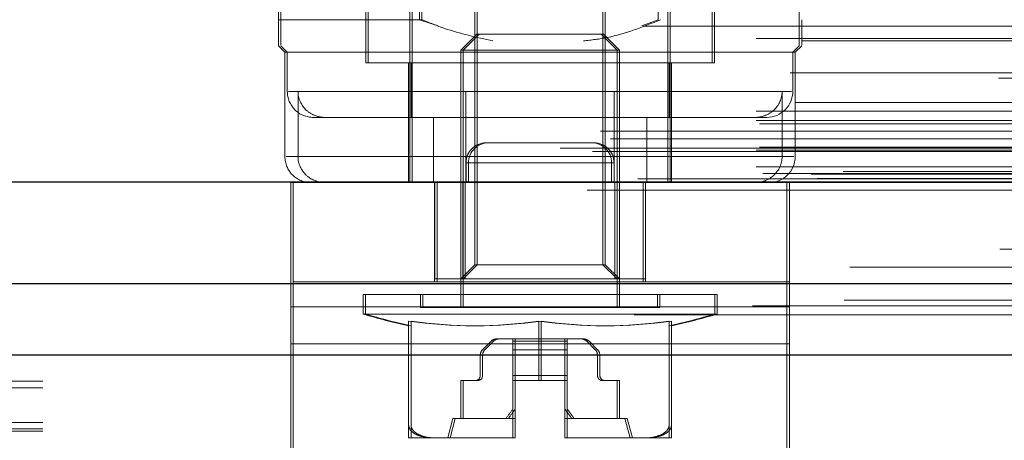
# Model space of a CAD drawing. Header units: inches. Extents: x 0.2 to 10.8, y 0.2 to 8.2.
# Tile 22 of 156: x 4.0238 to 4.0982, y 2.3075 to 2.3393. Entities that reach past the tile are written whole.
import ezdxf

# ---------------------------------------------------------------- set-up
doc = ezdxf.new("R2010")
doc.units = ezdxf.units.IN
doc.header["$MEASUREMENT"] = 0
doc.linetypes.add('HIDDEN', pattern=[0.07500000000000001, 0.05, -0.025])
doc.layers.add('DIMENSIONS', color=140, linetype='Continuous')
doc.styles.add('SLDTEXTSTYLE0', font='TXT', dxfattribs={"width": 0.7})
doc.dimstyles.new('SLDDIMSTYLE0', dxfattribs={"dimtxt": 0.0849609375, "dimasz": 0.13, "dimexe": 0, "dimexo": 0.0625, "dimgap": 0.021240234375, "dimtad": 0, "dimtih": 1, "dimtoh": 1, "dimlfac": 20, "dimrnd": 1e-09, "dimzin": 12, "dimdsep": 46, "dimtxsty": 'SLDTEXTSTYLE0', "dimsah": 1, "dimcen": 0.09, "dimadec": 0, "dimazin": 3, "dimtfac": 1, "dimtofl": 0, "dimtmove": 0, "dimatfit": 3, "dimfxl": 0, "dimfrac": 2, "dimtolj": 1, "dimtzin": 12, "dimarcsym": 0})

# ---------------------------------------------------------------- blocks, each defined once
blk = doc.blocks.new('_D_26')
at = {"layer": 'DIMENSIONS'}
for p, q in [((2.900576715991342, 2.363967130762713), (2.900576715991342, 2.770758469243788)), ((4.577476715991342, 2.363967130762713), (4.577476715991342, 2.770758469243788)), ((2.900576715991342, 2.645758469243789), (3.460934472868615, 2.645758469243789)), ((3.576060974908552, 2.645758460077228), (3.547530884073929, 2.645758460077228)), ((3.547530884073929, 2.645758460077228), (3.547530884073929, 2.510727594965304)), ((3.899209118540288, 2.645758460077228), (3.927739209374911, 2.645758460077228)), ((3.927739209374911, 2.645758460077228), (3.927739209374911, 2.510727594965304)), ((4.577476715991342, 2.645758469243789), (4.014335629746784, 2.645758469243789)), ((3.547530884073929, 2.510727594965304), (3.576060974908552, 2.510727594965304)), ((3.927739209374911, 2.510727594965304), (3.899209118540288, 2.510727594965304))]:
    blk.add_line(p, q, dxfattribs=at)
for points in [[(2.900576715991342, 2.645758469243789), (3.030576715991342, 2.625758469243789), (3.030576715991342, 2.665758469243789)], [(4.577476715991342, 2.645758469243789), (4.447476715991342, 2.665758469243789), (4.447476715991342, 2.625758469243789)]]:
    blk.add_solid(points, dxfattribs=at)
at = {"layer": 'DIMENSIONS', "char_height": 0.08333333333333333, "attachment_point": 1, "style": 'SLDTEXTSTYLE0'}
for s, insert in [('33.54', (3.576060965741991, 2.772200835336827)), ('851.9', (3.576060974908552, 2.618149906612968))]:
    blk.add_mtext(s, dxfattribs=dict(at, insert=insert))

msp = doc.modelspace()

# ---------------------------------------------------------------- linework, layer by layer
at = {"color": 7, "linetype": 'HIDDEN', "lineweight": 18}
for p, q in [((4.043561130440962, 2.339293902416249), (4.043561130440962, 2.362423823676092)), ((4.054045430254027, 2.339293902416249), (4.054045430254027, 2.362423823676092)), ((4.054225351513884, 2.339293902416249), (4.054225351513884, 2.362423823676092)), ((4.072087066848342, 2.339293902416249), (4.072087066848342, 2.362423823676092)), ((4.082751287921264, 2.339293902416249), (4.082751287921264, 2.362423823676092)), ((4.043381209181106, 2.339293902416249), (4.043381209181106, 2.358823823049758)), ((4.058226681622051, 2.349232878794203), (4.058226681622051, 2.320773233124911)), ((4.058406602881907, 2.349232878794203), (4.058406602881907, 2.320773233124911)), ((4.067905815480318, 2.320773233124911), (4.067905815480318, 2.349232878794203)), ((4.068085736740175, 2.320773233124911), (4.068085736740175, 2.349232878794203)), ((4.053322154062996, 2.341360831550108), (4.053322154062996, 2.32699075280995)), ((4.053502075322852, 2.341360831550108), (4.053502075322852, 2.32699075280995)), ((4.072810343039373, 2.32699075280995), (4.072810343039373, 2.341360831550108)), ((4.07299026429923, 2.326990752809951), (4.07299026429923, 2.341360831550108)), ((4.049975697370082, 2.339982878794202), (4.049975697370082, 2.336045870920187)), ((4.050155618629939, 2.339982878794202), (4.050155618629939, 2.336045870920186)), ((4.076156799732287, 2.336045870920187), (4.076156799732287, 2.339982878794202)), ((4.076336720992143, 2.336045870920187), (4.076336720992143, 2.339982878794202)), ((4.043381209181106, 2.339293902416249), (4.043561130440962, 2.339293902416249)), ((4.043561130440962, 2.339293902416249), (4.054225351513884, 2.339293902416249)), ((4.054045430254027, 2.339293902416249), (4.055456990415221, 2.338822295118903)), ((4.070855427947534, 2.338822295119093), (4.072087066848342, 2.339293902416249)), ((2.870929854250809, 2.338796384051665), (4.607094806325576, 2.338796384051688)), ((4.058368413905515, 2.338211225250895), (4.057160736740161, 2.337003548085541)), ((4.058548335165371, 2.338211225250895), (4.057340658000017, 2.337003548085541)), ((4.058368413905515, 2.338211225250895), (4.058548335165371, 2.338211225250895)), ((4.058548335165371, 2.338211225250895), (4.06794400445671, 2.338211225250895)), ((4.068971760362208, 2.337003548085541), (4.067764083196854, 2.338211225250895)), ((4.069151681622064, 2.337003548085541), (4.06794400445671, 2.338211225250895)), ((2.87949271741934, 2.337883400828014), (4.598536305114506, 2.337883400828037)), ((2.882951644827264, 2.337692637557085), (4.595072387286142, 2.337692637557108)), ((4.043381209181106, 2.337325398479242), (4.043873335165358, 2.33683327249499)), ((4.043561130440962, 2.337325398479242), (4.044053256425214, 2.33683327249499)), ((4.043873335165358, 2.33683327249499), (4.044053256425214, 2.33683327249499)), ((4.043873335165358, 2.33683327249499), (4.043873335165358, 2.328959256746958)), ((4.044053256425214, 2.33683327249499), (4.082439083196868, 2.33683327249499)), ((4.044053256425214, 2.33683327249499), (4.044053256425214, 2.333880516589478)), ((4.057160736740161, 2.337003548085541), (4.057340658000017, 2.337003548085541)), ((4.057160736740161, 2.337003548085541), (4.057160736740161, 2.317541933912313)), ((4.057340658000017, 2.337003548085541), (4.069151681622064, 2.337003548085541)), ((4.057340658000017, 2.337003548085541), (4.057340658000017, 2.317541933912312)), ((4.068971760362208, 2.317541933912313), (4.068971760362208, 2.337003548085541)), ((4.069151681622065, 2.317541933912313), (4.069151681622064, 2.337003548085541)), ((4.082259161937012, 2.33683327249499), (4.082751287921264, 2.337325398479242)), ((4.082259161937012, 2.333880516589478), (4.082259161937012, 2.33683327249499)), ((4.082439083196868, 2.33683327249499), (4.08293120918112, 2.337325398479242)), ((4.082439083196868, 2.328959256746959), (4.082439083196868, 2.33683327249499)), ((4.049975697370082, 2.336045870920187), (4.050155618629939, 2.336045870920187)), ((4.050155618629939, 2.336045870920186), (4.076336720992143, 2.336045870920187)), ((4.053223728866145, 2.336045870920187), (4.053223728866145, 2.32699075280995)), ((4.053403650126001, 2.336045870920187), (4.053403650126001, 2.33191201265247)), ((4.072908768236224, 2.33191201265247), (4.072908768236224, 2.336045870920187)), ((4.07308868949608, 2.326990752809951), (4.07308868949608, 2.336045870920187)), ((2.882069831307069, 2.33528862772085), (4.595959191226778, 2.335288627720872)), ((2.882069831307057, 2.33528862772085), (4.595959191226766, 2.335288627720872)), ((4.597792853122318, 2.33488360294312), (2.880235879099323, 2.334883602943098)), ((4.068757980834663, 2.333880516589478), (4.044140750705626, 2.333880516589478)), ((4.0448617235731, 2.328959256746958), (4.0448617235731, 2.333880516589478)), ((4.057554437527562, 2.333880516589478), (4.082171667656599, 2.333880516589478)), ((4.068757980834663, 2.328959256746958), (4.068757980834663, 2.333880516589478)), ((4.081450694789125, 2.328959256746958), (4.081450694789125, 2.333880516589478)), ((2.882495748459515, 2.333050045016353), (4.595531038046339, 2.333050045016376)), ((4.606714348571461, 2.332307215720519), (2.871309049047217, 2.332307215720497)), ((2.87949271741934, 2.332381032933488), (4.598536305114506, 2.33238103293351)), ((2.87949271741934, 2.33167714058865), (4.598536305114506, 2.331677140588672)), ((2.879492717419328, 2.33167714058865), (4.598536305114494, 2.331677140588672)), ((4.046021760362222, 2.33191201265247), (4.068757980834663, 2.33191201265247)), ((4.055091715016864, 2.32699075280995), (4.055091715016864, 2.33191201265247)), ((4.057554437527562, 2.32699075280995), (4.057554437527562, 2.33191201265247)), ((4.071220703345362, 2.33191201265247), (4.068757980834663, 2.33191201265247)), ((4.071220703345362, 2.32699075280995), (4.071220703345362, 2.33191201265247)), ((4.071220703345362, 2.33191201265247), (4.079384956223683, 2.33191201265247)), ((4.079384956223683, 2.33191201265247), (4.080290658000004, 2.33191201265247)), ((2.867722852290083, 2.330866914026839), (4.610306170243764, 2.330866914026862)), ((2.872251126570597, 2.330885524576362), (4.60577789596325, 2.330885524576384)), ((2.87974271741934, 2.33142714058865), (4.598286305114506, 2.331427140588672)), ((2.868483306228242, 2.330297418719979), (4.609513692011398, 2.330297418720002)), ((2.864681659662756, 2.329584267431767), (4.613347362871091, 2.329584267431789)), ((2.864681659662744, 2.329584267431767), (4.613347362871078, 2.329584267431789)), ((2.867109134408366, 2.32932909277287), (4.610919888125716, 2.329329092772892)), ((4.610865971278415, 2.329634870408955), (2.867163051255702, 2.329634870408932)), ((2.87949271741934, 2.32942714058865), (4.598536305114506, 2.329427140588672)), ((2.879492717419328, 2.32942714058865), (4.598536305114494, 2.329427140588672)), ((2.87974271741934, 2.32967714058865), (4.598286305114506, 2.329677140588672)), ((4.05924715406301, 2.32999075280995), (4.059065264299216, 2.32999075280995)), ((4.06724715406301, 2.32999075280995), (4.05924715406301, 2.32999075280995)), ((4.081450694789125, 2.328959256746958), (4.04396373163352, 2.328959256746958)), ((4.0448617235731, 2.328959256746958), (4.082348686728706, 2.328959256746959)), ((2.87949271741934, 2.328182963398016), (4.598536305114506, 2.328182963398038)), ((2.879492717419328, 2.328182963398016), (4.598536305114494, 2.328182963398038)), ((4.586056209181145, 2.327823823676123), (2.892006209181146, 2.327823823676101)), ((4.068565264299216, 2.32849075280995), (4.057565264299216, 2.32849075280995)), ((4.057565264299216, 2.32849075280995), (4.057565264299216, 2.32699075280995)), ((4.057565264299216, 2.32849075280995), (4.068565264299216, 2.32849075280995)), ((4.06874715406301, 2.328490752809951), (4.057747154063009, 2.32849075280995)), ((4.057747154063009, 2.32849075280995), (4.057747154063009, 2.32699075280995)), ((4.057747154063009, 2.32849075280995), (4.06874715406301, 2.328490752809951)), ((4.068565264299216, 2.32849075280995), (4.068565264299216, 2.32699075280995)), ((4.06874715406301, 2.328490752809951), (4.06874715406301, 2.326990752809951)), ((2.870550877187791, 2.327274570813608), (4.607478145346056, 2.327274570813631)), ((2.870550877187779, 2.327274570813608), (4.607478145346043, 2.327274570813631)), ((2.879992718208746, 2.32767714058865), (4.598036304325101, 2.327677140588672)), ((2.879992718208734, 2.32767714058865), (4.598036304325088, 2.327677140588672)), ((2.883640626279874, 2.327634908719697), (4.594388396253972, 2.32763490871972)), ((2.883640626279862, 2.327634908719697), (4.59438839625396, 2.32763490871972)), ((2.88410445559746, 2.327306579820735), (4.593924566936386, 2.327306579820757)), ((2.884104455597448, 2.327306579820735), (4.593924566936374, 2.327306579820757)), ((2.866707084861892, 2.326423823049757), (4.611321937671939, 2.326423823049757)), ((2.869972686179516, 2.327003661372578), (4.608056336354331, 2.3270036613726)), ((2.870098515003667, 2.326987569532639), (4.607930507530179, 2.326987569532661)), ((4.044315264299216, 2.326990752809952), (4.044497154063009, 2.32699075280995)), ((4.044315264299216, 2.326990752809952), (4.044315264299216, 2.31949075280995)), ((4.044497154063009, 2.32699075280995), (4.08199715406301, 2.326990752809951)), ((4.044497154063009, 2.32699075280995), (4.04449715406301, 2.317614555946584)), ((4.055190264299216, 2.32699075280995), (4.055190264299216, 2.31949075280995)), ((4.055192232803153, 2.319707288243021), (4.055192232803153, 2.32699075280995)), ((4.05537215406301, 2.32699075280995), (4.05537215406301, 2.31949075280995)), ((4.05732627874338, 2.319707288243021), (4.05732627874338, 2.32699075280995)), ((4.057506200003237, 2.319707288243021), (4.057506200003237, 2.32699075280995)), ((4.068806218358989, 2.319707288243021), (4.068806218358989, 2.32699075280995)), ((4.068986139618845, 2.319707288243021), (4.068986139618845, 2.326990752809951)), ((4.070940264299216, 2.32699075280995), (4.070940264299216, 2.31949075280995)), ((4.071120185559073, 2.319707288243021), (4.071120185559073, 2.326990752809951)), ((4.071122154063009, 2.326990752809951), (4.071122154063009, 2.31949075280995)), ((4.081815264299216, 2.326990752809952), (4.081815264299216, 2.31949075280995)), ((4.08199715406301, 2.326990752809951), (4.08199715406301, 2.317614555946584)), ((2.886558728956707, 2.320591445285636), (4.59147029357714, 2.320591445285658)), ((4.058226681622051, 2.320773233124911), (4.057160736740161, 2.319707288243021)), ((4.058406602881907, 2.320773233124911), (4.057340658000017, 2.319707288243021)), ((4.058226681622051, 2.320773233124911), (4.058406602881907, 2.320773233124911)), ((4.058406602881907, 2.320773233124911), (4.068085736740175, 2.320773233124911)), ((4.068971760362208, 2.319707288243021), (4.067905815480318, 2.320773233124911)), ((4.069151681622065, 2.319707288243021), (4.068085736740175, 2.320773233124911)), ((4.055192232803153, 2.319707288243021), (4.05537215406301, 2.319707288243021)), ((4.05537215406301, 2.319707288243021), (4.057506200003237, 2.319707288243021)), ((4.057506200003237, 2.319707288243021), (4.068986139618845, 2.319707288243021)), ((4.068986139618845, 2.319707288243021), (4.071120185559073, 2.319707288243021)), ((4.044315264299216, 2.314802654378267), (4.044315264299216, 2.31949075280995)), ((4.04449715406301, 2.31949075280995), (4.08199715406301, 2.319490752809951)), ((4.081815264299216, 2.314802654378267), (4.081815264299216, 2.31949075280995)), ((2.886132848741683, 2.318115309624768), (4.591894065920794, 2.31811530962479)), ((4.049778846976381, 2.318526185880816), (4.049958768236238, 2.318526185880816)), ((4.049778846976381, 2.318526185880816), (4.049778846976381, 2.317061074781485)), ((4.049958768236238, 2.318526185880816), (4.076533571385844, 2.318526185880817)), ((4.049958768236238, 2.318526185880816), (4.049958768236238, 2.317061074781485)), ((4.054109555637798, 2.318526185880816), (4.054109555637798, 2.317541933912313)), ((4.054289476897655, 2.318526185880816), (4.054289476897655, 2.317541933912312)), ((4.07202294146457, 2.317541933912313), (4.07202294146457, 2.318526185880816)), ((4.072202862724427, 2.317541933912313), (4.072202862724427, 2.318526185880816)), ((4.076353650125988, 2.317061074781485), (4.076353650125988, 2.318526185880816)), ((4.076533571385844, 2.317061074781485), (4.076533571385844, 2.318526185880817)), ((2.879211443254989, 2.317681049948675), (4.598809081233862, 2.317681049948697)), ((2.901172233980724, 2.31793804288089), (4.576881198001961, 2.317938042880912)), ((4.081815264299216, 2.317614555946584), (4.044315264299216, 2.317614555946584)), ((4.04449715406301, 2.317614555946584), (4.08199715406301, 2.317614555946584)), ((4.04449715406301, 2.317614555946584), (4.04449715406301, 2.304178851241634)), ((4.054109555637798, 2.317541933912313), (4.054289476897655, 2.317541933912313)), ((4.054289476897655, 2.317541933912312), (4.072202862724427, 2.317541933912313)), ((4.08199715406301, 2.317614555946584), (4.08199715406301, 2.304178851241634)), ((4.049778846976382, 2.317061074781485), (4.049958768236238, 2.317061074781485)), ((4.049958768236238, 2.317061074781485), (4.076533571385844, 2.317061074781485)), ((2.901126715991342, 2.316249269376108), (4.576926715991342, 2.316249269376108)), ((4.053223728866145, 2.316527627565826), (4.053223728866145, 2.308645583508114)), ((4.053403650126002, 2.316527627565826), (4.053403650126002, 2.308645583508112)), ((4.063066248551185, 2.316527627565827), (4.063066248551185, 2.31203012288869)), ((4.063246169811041, 2.316527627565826), (4.063246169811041, 2.31203012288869)), ((4.072908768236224, 2.316527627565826), (4.072908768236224, 2.308645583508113)), ((4.073088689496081, 2.316527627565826), (4.073088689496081, 2.308645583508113)), ((2.901172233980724, 2.315767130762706), (4.57688119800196, 2.315767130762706)), ((4.059865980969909, 2.315179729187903), (4.060045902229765, 2.315179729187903)), ((4.061277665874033, 2.315179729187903), (4.060045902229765, 2.315179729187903)), ((4.061097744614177, 2.315179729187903), (4.061097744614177, 2.315006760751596)), ((4.065214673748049, 2.315179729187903), (4.061277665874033, 2.315179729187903)), ((4.061277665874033, 2.315006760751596), (4.061277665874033, 2.315179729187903)), ((4.065034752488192, 2.315179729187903), (4.065034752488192, 2.315006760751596)), ((4.065214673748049, 2.315006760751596), (4.065214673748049, 2.315179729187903)), ((4.066446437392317, 2.315179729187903), (4.065214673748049, 2.315179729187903)), ((2.901126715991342, 2.314727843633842), (4.576926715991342, 2.314727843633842)), ((4.081815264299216, 2.314802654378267), (4.044315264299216, 2.314802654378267)), ((4.044315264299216, 2.301366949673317), (4.044315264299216, 2.314802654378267)), ((4.04449715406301, 2.314802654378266), (4.08199715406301, 2.314802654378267)), ((4.058810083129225, 2.314368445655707), (4.059448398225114, 2.315006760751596)), ((4.05962831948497, 2.315006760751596), (4.05899000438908, 2.314368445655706)), ((4.061097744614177, 2.315006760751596), (4.061097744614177, 2.314368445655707)), ((4.061097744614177, 2.315006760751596), (4.065034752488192, 2.315006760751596)), ((4.061097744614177, 2.315006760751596), (4.065034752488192, 2.315006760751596)), ((4.061277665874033, 2.314368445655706), (4.061277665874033, 2.315006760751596)), ((4.065214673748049, 2.315006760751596), (4.061277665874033, 2.315006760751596)), ((4.065214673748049, 2.315006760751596), (4.061277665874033, 2.315006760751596)), ((4.065034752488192, 2.315006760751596), (4.065034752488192, 2.314368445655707)), ((4.065214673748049, 2.314368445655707), (4.065214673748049, 2.315006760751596)), ((4.066684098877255, 2.315006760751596), (4.067322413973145, 2.314368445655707)), ((4.067502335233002, 2.314368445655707), (4.066864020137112, 2.315006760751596)), ((4.081815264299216, 2.301366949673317), (4.081815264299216, 2.314802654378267)), ((2.901172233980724, 2.313967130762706), (4.57688119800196, 2.313967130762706)), ((2.901172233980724, 2.313967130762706), (4.57688119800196, 2.313967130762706)), ((2.901172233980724, 2.313967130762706), (4.57688119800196, 2.313967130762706)), ((2.901172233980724, 2.313967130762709), (4.576881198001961, 2.313967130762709)), ((2.901172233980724, 2.313967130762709), (4.57688119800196, 2.313967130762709)), ((4.206826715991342, 2.31424570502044), (3.919326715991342, 2.314245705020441)), ((4.058637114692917, 2.312423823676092), (4.058637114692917, 2.313950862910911)), ((4.058817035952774, 2.313950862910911), (4.058817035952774, 2.312423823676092)), ((4.061097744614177, 2.314368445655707), (4.061097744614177, 2.313950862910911)), ((4.061097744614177, 2.314368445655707), (4.065034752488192, 2.314368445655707)), ((4.061097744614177, 2.314368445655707), (4.065034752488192, 2.314368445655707)), ((4.061097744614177, 2.313950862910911), (4.061097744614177, 2.312423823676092)), ((4.061097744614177, 2.313950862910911), (4.065034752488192, 2.313950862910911)), ((4.061097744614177, 2.313950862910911), (4.065034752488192, 2.313950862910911)), ((4.061277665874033, 2.313950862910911), (4.061277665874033, 2.314368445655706)), ((4.065214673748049, 2.314368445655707), (4.061277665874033, 2.314368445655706)), ((4.065214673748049, 2.314368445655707), (4.061277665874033, 2.314368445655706)), ((4.065214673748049, 2.313950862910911), (4.061277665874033, 2.313950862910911)), ((4.061277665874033, 2.312423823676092), (4.061277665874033, 2.313950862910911)), ((4.065214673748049, 2.313950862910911), (4.061277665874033, 2.313950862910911)), ((4.065034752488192, 2.314368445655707), (4.065034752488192, 2.313950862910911)), ((4.065034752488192, 2.313950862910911), (4.065034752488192, 2.312423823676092)), ((4.065214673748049, 2.313950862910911), (4.065214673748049, 2.314368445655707)), ((4.065214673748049, 2.312423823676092), (4.065214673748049, 2.313950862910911)), ((4.067495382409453, 2.313950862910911), (4.067495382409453, 2.312423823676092)), ((4.067675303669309, 2.312423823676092), (4.067675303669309, 2.313950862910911)), ((4.061097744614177, 2.312423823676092), (4.065034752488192, 2.312423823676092)), ((4.061097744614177, 2.312423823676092), (4.061097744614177, 2.31203012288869)), ((4.061097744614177, 2.312423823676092), (4.065034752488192, 2.312423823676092)), ((4.065214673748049, 2.312423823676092), (4.061277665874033, 2.312423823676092)), ((4.061277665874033, 2.31203012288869), (4.061277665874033, 2.312423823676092)), ((4.065214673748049, 2.312423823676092), (4.061277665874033, 2.312423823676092)), ((4.065034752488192, 2.312423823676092), (4.065034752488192, 2.31203012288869)), ((4.065214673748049, 2.31203012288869), (4.065214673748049, 2.312423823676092)), ((4.225576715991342, 2.311985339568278), (3.900576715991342, 2.311985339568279)), ((4.225576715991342, 2.311479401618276), (3.900576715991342, 2.311479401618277)), ((4.057160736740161, 2.31203012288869), (4.057340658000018, 2.31203012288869)), ((4.057160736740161, 2.309175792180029), (4.057160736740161, 2.31203012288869)), ((4.058423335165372, 2.31203012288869), (4.057340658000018, 2.31203012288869)), ((4.057340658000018, 2.31203012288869), (4.057340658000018, 2.309175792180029)), ((4.061097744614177, 2.31203012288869), (4.061277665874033, 2.31203012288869)), ((4.061097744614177, 2.307700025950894), (4.061097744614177, 2.31203012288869)), ((4.061277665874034, 2.31203012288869), (4.061277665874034, 2.307700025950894)), ((4.063246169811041, 2.31203012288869), (4.061277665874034, 2.31203012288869)), ((4.063246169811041, 2.31203012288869), (4.065214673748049, 2.31203012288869)), ((4.065034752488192, 2.307700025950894), (4.065034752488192, 2.31203012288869)), ((4.065214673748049, 2.31203012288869), (4.065214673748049, 2.307700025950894)), ((4.067889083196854, 2.31203012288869), (4.068069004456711, 2.31203012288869)), ((4.069151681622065, 2.31203012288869), (4.068069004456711, 2.31203012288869)), ((4.068971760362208, 2.31203012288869), (4.068971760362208, 2.309175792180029)), ((4.069151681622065, 2.309175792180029), (4.069151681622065, 2.31203012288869)), ((4.056570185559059, 2.309175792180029), (4.056176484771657, 2.307699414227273)), ((4.056750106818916, 2.309175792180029), (4.056356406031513, 2.307699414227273)), ((4.056570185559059, 2.309175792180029), (4.056750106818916, 2.309175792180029)), ((4.056750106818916, 2.309175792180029), (4.061277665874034, 2.309175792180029)), ((4.065034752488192, 2.309175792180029), (4.065214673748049, 2.309175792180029)), ((4.065214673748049, 2.309175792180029), (4.069742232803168, 2.309175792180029)), ((4.069956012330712, 2.307699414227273), (4.069562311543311, 2.309175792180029)), ((4.070135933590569, 2.307699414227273), (4.069742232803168, 2.309175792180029)), ((4.225576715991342, 2.308867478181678), (3.900576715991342, 2.308867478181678)), ((4.225576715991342, 2.308385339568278), (3.900576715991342, 2.308385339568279)), ((4.225576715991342, 2.308216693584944), (3.900576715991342, 2.308216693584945)), ((4.053223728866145, 2.307699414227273), (4.053403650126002, 2.307699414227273)), ((4.053403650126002, 2.307699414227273), (4.055465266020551, 2.307699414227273)), ((4.055465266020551, 2.307699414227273), (4.061184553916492, 2.307699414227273)), ((4.061004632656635, 2.307699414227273), (4.061097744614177, 2.307699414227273)), ((4.061097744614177, 2.307699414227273), (4.061097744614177, 2.307700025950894)), ((4.061184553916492, 2.307699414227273), (4.061277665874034, 2.307699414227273)), ((4.061277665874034, 2.307700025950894), (4.061277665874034, 2.307699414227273)), ((4.065034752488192, 2.307699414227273), (4.065034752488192, 2.307700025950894)), ((4.065034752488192, 2.307699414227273), (4.065127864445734, 2.307699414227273)), ((4.065127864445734, 2.307699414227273), (4.065214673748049, 2.30769941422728)), ((4.065214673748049, 2.307700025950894), (4.065214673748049, 2.307699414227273)), ((4.065214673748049, 2.307699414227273), (4.065307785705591, 2.307699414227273)), ((4.065307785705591, 2.307699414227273), (4.065214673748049, 2.307699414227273)), ((4.065307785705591, 2.307699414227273), (4.071027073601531, 2.307699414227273)), ((4.071027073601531, 2.307699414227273), (4.073088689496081, 2.307699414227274))]:
    msp.add_line(p, q, dxfattribs=at)
at = {"color": 7, "linetype": 'Continuous', "lineweight": 25}
for p, q in [((2.866707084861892, 2.327048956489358), (4.611321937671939, 2.327048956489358)), ((2.901172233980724, 2.319367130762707), (4.57688119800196, 2.319367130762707)), ((2.901172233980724, 2.313967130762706), (4.57688119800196, 2.313967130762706))]:
    msp.add_line(p, q, dxfattribs=at)
at = {"color": 7, "linetype": 'HIDDEN', "lineweight": 18, "flags": 128}
for points in [[(4.60316594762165, 2.321952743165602), (3.752927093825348, 2.321952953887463), (2.874865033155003, 2.321952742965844)], [(4.597904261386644, 2.321963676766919), (3.752927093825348, 2.321963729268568), (2.880122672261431, 2.321963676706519)], [(4.610686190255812, 2.319828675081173), (3.702450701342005, 2.319828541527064), (2.867338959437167, 2.319828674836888)], [(4.610685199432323, 2.319828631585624), (3.810190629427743, 2.319826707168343), (2.867339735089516, 2.319828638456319)], [(2.886135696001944, 2.318115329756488), (3.72509558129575, 2.318115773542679), (4.591909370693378, 2.318115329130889)], [(2.870268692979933, 2.317010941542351), (3.725085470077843, 2.317010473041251), (4.607769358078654, 2.317010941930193)], [(2.901172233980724, 2.315876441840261), (3.725085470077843, 2.315876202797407), (4.57688119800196, 2.315876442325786)]]:
    msp.add_lwpolyline(points, dxfattribs=at)
at = {"color": 7, "linetype": 'HIDDEN', "lineweight": 18}
for centre, radius, start, end in [((4.046021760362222, 2.333880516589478), 0.001968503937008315, 180, 270.0000000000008), ((4.080290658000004, 2.333880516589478), 0.001968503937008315, 270.0000000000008, 0), ((4.059065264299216, 2.32849075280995), 0.001500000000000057, 90, 180), ((4.05924715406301, 2.32849075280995), 0.001500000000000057, 90, 180), ((4.067065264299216, 2.32849075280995), 0.001500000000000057, 0, 90), ((4.06724715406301, 2.328490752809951), 0.001500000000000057, 0, 90), ((4.045841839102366, 2.328959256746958), 0.001968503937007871, 180, 270.0000000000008), ((4.08047057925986, 2.328959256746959), 0.001968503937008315, 270.0000000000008, 0), ((4.063066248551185, 2.361211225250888), 0.04610629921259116, 253.2503397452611, 257.673954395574), ((4.063246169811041, 2.361211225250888), 0.04610629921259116, 253.2503397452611, 257.6739543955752), ((4.063066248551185, 2.361211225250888), 0.04610629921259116, 282.3260456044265, 286.7496602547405), ((4.063246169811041, 2.361211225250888), 0.04610629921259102, 282.3260456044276, 286.7496602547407), ((4.058144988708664, 2.350002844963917), 0.0338350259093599, 261.6367379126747, 278.3632620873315), ((4.058324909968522, 2.350002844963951), 0.03383502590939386, 261.6367379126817, 278.36326208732), ((4.067987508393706, 2.350002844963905), 0.03383502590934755, 261.6367379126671, 278.3632620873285), ((4.06816742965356, 2.350002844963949), 0.03383502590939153, 261.6367379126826, 278.3632620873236), ((4.059865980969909, 2.314589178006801), 0.0005905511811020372, 90, 135.0000000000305), ((4.060045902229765, 2.314589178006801), 0.0005905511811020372, 90, 135.0000000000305), ((4.06626651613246, 2.314589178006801), 0.0005905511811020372, 44.99999999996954, 90), ((4.066446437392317, 2.314589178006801), 0.0005905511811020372, 44.99999999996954, 90), ((4.059227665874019, 2.313950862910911), 0.0005905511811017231, 134.9999999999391, 180), ((4.059407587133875, 2.313950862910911), 0.0005905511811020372, 135.0000000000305, 180), ((4.06690483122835, 2.313950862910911), 0.0005905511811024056, 0, 45), ((4.067084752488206, 2.313950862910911), 0.0005905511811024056, 0, 45), ((4.058243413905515, 2.312423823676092), 0.0003937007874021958, 270.0000000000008, 0), ((4.058423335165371, 2.312423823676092), 0.0003937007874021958, 270.0000000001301, 0), ((4.067889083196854, 2.312423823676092), 0.0003937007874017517, 180, 270.0000000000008), ((4.068069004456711, 2.312423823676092), 0.0003937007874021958, 180, 270.0000000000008), ((4.061005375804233, 2.314673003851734), 0.0069735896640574, 269.9938942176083, 270.7589344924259), ((4.061005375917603, 2.31467298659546), 0.006973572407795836, 269.9938932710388, 270.7589354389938), ((4.061185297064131, 2.314673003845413), 0.006973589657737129, 269.9938942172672, 270.7589344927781), ((4.061185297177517, 2.314672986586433), 0.006973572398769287, 269.9938932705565, 270.7589354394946), ((4.065127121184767, 2.314672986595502), 0.006973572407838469, 269.2410645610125, 270.0061067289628), ((4.065127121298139, 2.314673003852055), 0.006973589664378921, 269.2410655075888, 270.0061057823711), ((4.065307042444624, 2.314672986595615), 0.006973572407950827, 269.2410645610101, 270.0061067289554), ((4.065307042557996, 2.314673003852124), 0.006973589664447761, 269.241065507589, 270.006105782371)]:
    msp.add_arc(centre, radius, start, end, dxfattribs=at)
for points, knots in [([(4.043381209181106, 2.339293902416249), (4.043381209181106, 2.338812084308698), (4.043381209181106, 2.33783379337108), (4.043381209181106, 2.337232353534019), (4.043381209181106, 2.337363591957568), (4.043381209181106, 2.337380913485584)], [0, 0, 0, 0, 0.4572276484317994, 0.9283620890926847, 1, 1, 1, 1]), ([(4.043561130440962, 2.337380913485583), (4.043561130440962, 2.337413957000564), (4.043561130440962, 2.337488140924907), (4.043561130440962, 2.338339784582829), (4.043561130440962, 2.339069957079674), (4.043561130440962, 2.339293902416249)], [0, 0, 0, 0, 0.35767703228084, 0.8029982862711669, 1, 1, 1, 1]), ([(4.059587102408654, 2.337692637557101), (4.05835525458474, 2.337963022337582), (4.056525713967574, 2.338364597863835), (4.054791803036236, 2.339065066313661), (4.054225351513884, 2.339293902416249)], [0, 0, 0, 0, 0.6733099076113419, 1, 1, 1, 1]), ([(4.072266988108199, 2.33929390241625), (4.070947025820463, 2.33875899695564), (4.06905570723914, 2.337992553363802), (4.067037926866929, 2.337762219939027), (4.066428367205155, 2.337692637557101)], [0, 0, 0, 0, 0.6979058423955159, 0.9999999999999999, 0.9999999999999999, 0.9999999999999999, 0.9999999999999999]), ([(4.082751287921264, 2.339293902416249), (4.082751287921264, 2.338812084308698), (4.082751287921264, 2.33783379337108), (4.082751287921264, 2.337232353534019), (4.082751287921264, 2.337363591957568), (4.082751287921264, 2.337380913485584)], [0, 0, 0, 0, 0.4572276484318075, 0.9283620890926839, 1, 1, 1, 1]), ([(4.08293120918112, 2.337380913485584), (4.08293120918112, 2.337413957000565), (4.08293120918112, 2.337488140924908), (4.08293120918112, 2.338339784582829), (4.08293120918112, 2.339069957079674), (4.08293120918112, 2.33929390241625)], [0, 0, 0, 0, 0.3576770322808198, 0.802998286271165, 1, 1, 1, 1]), ([(4.046927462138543, 2.33191201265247), (4.04666102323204, 2.33191201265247), (4.046400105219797, 2.33195976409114), (4.045904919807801, 2.332149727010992), (4.045677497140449, 2.33229024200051), (4.045097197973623, 2.332829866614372), (4.0448617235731, 2.33334682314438), (4.0448617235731, 2.333880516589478)], [0, 0, 0, 0, 0.25, 0.25, 0.5, 0.5, 1, 1, 1, 1]), ([(4.057554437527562, 2.333880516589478), (4.057554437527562, 2.333613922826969), (4.057554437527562, 2.333352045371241), (4.057554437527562, 2.332869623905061), (4.057554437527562, 2.332650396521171), (4.057554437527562, 2.332291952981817), (4.057554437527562, 2.33214982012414), (4.057554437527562, 2.331960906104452), (4.057554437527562, 2.33191201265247), (4.057554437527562, 2.33191201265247)], [0, 0, 0, 0, 0.25, 0.25, 0.5, 0.5, 0.75, 0.75, 1, 1, 1, 1]), ([(4.079384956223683, 2.33191201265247), (4.079651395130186, 2.33191201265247), (4.079912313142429, 2.331959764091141), (4.080407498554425, 2.332149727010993), (4.080634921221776, 2.332290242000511), (4.081215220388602, 2.332829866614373), (4.081450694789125, 2.333346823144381), (4.081450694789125, 2.333880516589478)], [0, 0, 0, 0, 0.2499999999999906, 0.2499999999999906, 0.4999999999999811, 0.4999999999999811, 1, 1, 1, 1]), ([(4.046927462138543, 2.32699075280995), (4.046661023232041, 2.32699075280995), (4.046400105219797, 2.327038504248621), (4.045904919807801, 2.327228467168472), (4.04567749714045, 2.32736898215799), (4.045097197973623, 2.327908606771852), (4.0448617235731, 2.32842556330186), (4.0448617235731, 2.328959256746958)], [0, 0, 0, 0, 0.2500000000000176, 0.2500000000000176, 0.5000000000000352, 0.5000000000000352, 1, 1, 1, 1]), ([(4.068757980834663, 2.328959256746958), (4.068757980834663, 2.328692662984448), (4.068757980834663, 2.32843078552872), (4.068757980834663, 2.327948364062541), (4.068757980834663, 2.327729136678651), (4.068757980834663, 2.327370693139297), (4.068757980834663, 2.32722856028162), (4.068757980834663, 2.327039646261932), (4.068757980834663, 2.326990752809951), (4.068757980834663, 2.326990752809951)], [0, 0, 0, 0, 0.25, 0.25, 0.5, 0.5, 0.75, 0.75, 1, 1, 1, 1]), ([(4.079384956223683, 2.32699075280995), (4.079651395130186, 2.326990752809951), (4.079912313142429, 2.327038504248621), (4.080407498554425, 2.327228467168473), (4.080634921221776, 2.32736898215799), (4.081215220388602, 2.327908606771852), (4.081450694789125, 2.32842556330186), (4.081450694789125, 2.328959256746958)], [0, 0, 0, 0, 0.2500000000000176, 0.2500000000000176, 0.5000000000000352, 0.5000000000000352, 1, 1, 1, 1]), ([(4.053223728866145, 2.307699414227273), (4.053223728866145, 2.307699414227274), (4.053223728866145, 2.307726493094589), (4.053223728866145, 2.307899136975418), (4.053223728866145, 2.307979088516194), (4.053223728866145, 2.308164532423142), (4.053223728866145, 2.308239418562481), (4.053223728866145, 2.308420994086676), (4.053223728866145, 2.308529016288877), (4.053223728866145, 2.308645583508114)], [0, 0, 0, 0, 0.5000000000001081, 0.5000000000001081, 0.7500000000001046, 0.7500000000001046, 0.8750000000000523, 0.8750000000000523, 1, 1, 1, 1]), ([(4.055285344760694, 2.307699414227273), (4.054888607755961, 2.307699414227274), (4.054491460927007, 2.307726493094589), (4.053914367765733, 2.307899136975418), (4.053725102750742, 2.307979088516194), (4.053477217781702, 2.308164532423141), (4.05339873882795, 2.308239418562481), (4.053275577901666, 2.308420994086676), (4.053231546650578, 2.308529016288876), (4.053223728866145, 2.308645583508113)], [0, 0, 0, 0, 0.5000000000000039, 0.5000000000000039, 0.7500000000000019, 0.7500000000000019, 0.875000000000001, 0.875000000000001, 1, 1, 1, 1]), ([(4.053403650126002, 2.308645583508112), (4.053411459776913, 2.308529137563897), (4.053455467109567, 2.308421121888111), (4.053578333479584, 2.308239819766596), (4.053656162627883, 2.308165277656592), (4.053906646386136, 2.307977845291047), (4.054095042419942, 2.307898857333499), (4.054671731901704, 2.307726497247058), (4.055068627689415, 2.307699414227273), (4.055465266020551, 2.307699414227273)], [0, 0, 0, 0, 0.125, 0.125, 0.25, 0.25, 0.5000000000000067, 0.5000000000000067, 1, 1, 1, 1]), ([(4.053403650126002, 2.307699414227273), (4.053403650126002, 2.307699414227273), (4.053403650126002, 2.307726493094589), (4.053403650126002, 2.307899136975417), (4.053403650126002, 2.307979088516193), (4.053403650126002, 2.308164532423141), (4.053403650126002, 2.308239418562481), (4.053403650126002, 2.308420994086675), (4.053403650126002, 2.308529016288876), (4.053403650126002, 2.308645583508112)], [0, 0, 0, 0, 0.499999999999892, 0.499999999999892, 0.7499999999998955, 0.7499999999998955, 0.8749999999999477, 0.8749999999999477, 1, 1, 1, 1]), ([(4.072908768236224, 2.308645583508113), (4.072900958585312, 2.308529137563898), (4.07285695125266, 2.308421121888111), (4.072734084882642, 2.308239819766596), (4.072656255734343, 2.308165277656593), (4.072405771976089, 2.307977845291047), (4.072217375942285, 2.3078988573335), (4.071640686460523, 2.307726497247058), (4.071243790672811, 2.307699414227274), (4.070847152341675, 2.307699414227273)], [0, 0, 0, 0, 0.1249999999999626, 0.1249999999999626, 0.2499999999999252, 0.2499999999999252, 0.4999999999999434, 0.4999999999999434, 1, 1, 1, 1]), ([(4.071027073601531, 2.307699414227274), (4.071423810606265, 2.307699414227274), (4.071820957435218, 2.307726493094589), (4.072398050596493, 2.307899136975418), (4.072587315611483, 2.307979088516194), (4.072835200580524, 2.308164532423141), (4.072913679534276, 2.308239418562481), (4.07303684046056, 2.308420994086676), (4.073080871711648, 2.308529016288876), (4.073088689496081, 2.308645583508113)], [0, 0, 0, 0, 0.5000000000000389, 0.5000000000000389, 0.7500000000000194, 0.7500000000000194, 0.8750000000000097, 0.8750000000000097, 1, 1, 1, 1]), ([(4.072908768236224, 2.308645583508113), (4.072908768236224, 2.308529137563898), (4.072908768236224, 2.308421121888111), (4.072908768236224, 2.308239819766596), (4.072908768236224, 2.308165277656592), (4.072908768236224, 2.307977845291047), (4.072908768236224, 2.307898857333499), (4.072908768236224, 2.307726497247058), (4.072908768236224, 2.307699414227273), (4.072908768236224, 2.307699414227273)], [0, 0, 0, 0, 0.1250000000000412, 0.1250000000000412, 0.2500000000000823, 0.2500000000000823, 0.5000000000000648, 0.5000000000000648, 1, 1, 1, 1]), ([(4.073088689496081, 2.308645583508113), (4.073088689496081, 2.308529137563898), (4.073088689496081, 2.308421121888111), (4.073088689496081, 2.308239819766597), (4.073088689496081, 2.308165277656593), (4.073088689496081, 2.307977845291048), (4.073088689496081, 2.3078988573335), (4.073088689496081, 2.307726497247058), (4.073088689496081, 2.307699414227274), (4.073088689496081, 2.307699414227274)], [0, 0, 0, 0, 0.1250000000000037, 0.1250000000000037, 0.2500000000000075, 0.2500000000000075, 0.500000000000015, 0.500000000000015, 1, 1, 1, 1])]:
    msp.add_open_spline(points, degree=3, knots=knots, dxfattribs=at)
for points in [[(4.060584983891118, 2.309175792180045), (4.06075332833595, 2.309410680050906), (4.060923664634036, 2.309644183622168), (4.061097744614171, 2.309874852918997)], [(4.06127766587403, 2.309874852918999), (4.061103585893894, 2.30964418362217), (4.060933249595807, 2.309410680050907), (4.060764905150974, 2.309175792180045)], [(4.065034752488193, 2.309874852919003), (4.06520883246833, 2.309644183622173), (4.065379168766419, 2.309410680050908), (4.065547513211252, 2.309175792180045)], [(4.065727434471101, 2.30917579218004), (4.065559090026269, 2.309410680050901), (4.06538875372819, 2.309644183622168), (4.065214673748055, 2.309874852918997)]]:
    msp.add_open_spline(points, degree=3, dxfattribs=at)

# ---------------------------------------------------------------- dimensions: what is measured, and where the dimension line sits
at = {"layer": 'DIMENSIONS'}
dim = msp.add_linear_dim(base=(4.577476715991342, 2.645758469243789), p1=(2.900576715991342, 2.313967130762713), p2=(4.577476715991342, 2.313967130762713), dimstyle='SLDDIMSTYLE0', dxfattribs=at)
dim.commit()
dim.dimension.update_dxf_attribs({"geometry": '_D_26', "text_midpoint": (3.737635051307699, 2.645758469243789), "dimtype": 160})

doc.saveas('drawing.dxf')
